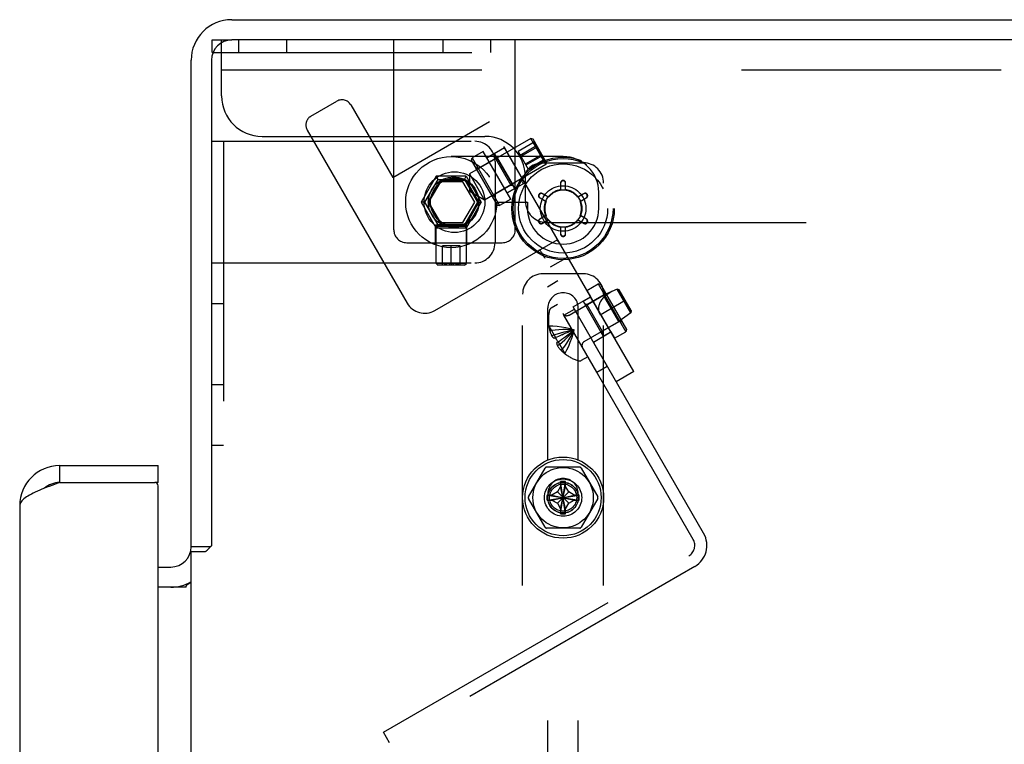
# Model space of a CAD drawing. Header units: inches. Extents: x 0 to 291, y 0 to 188.
# Tile 104 of 113: x 152.1 to 158.18, y 134.44 to 138.91. Entities that reach past the tile are written whole.
import ezdxf

# ---------------------------------------------------------------- set-up
doc = ezdxf.new("R2010")
doc.units = ezdxf.units.IN
doc.header["$LTSCALE"] = 16.018896
doc.header["$MEASUREMENT"] = 0
doc.linetypes.add('HIDDEN', pattern=[0.2, 0.1, -0.1])
doc.layers.get('0').update_dxf_attribs({"linetype": 'CONTINUOUS'})
doc.layers.add('02___PRT_ALL_AXES', color=7, linetype='CONTINUOUS')
doc.layers.add('DEFAULT_2', color=8, linetype='HIDDEN')

msp = doc.modelspace()

# ---------------------------------------------------------------- linework, layer by layer
at = {"color": 7, "linetype": 'Continuous'}
for p, q in [((153.4116, 138.9098), (171.0991, 138.9098)), ((171.1616, 138.7848), (153.4116, 138.7848)), ((153.1616, 135.6598), (153.1616, 138.6598)), ((153.2866, 138.6598), (153.2866, 135.6662)), ((152.3501, 136.1598), (152.3501, 136.0558)), ((152.9576, 136.0558), (152.9576, 136.1598)), ((152.9576, 136.0558), (152.9376, 136.0558)), ((153.2848, 135.6643), (153.2866, 135.6662)), ((153.2803, 135.6598), (153.1616, 135.6598)), ((153.1616, 133.3468), (153.1616, 135.6285)), ((153.2484, 135.6285), (153.1616, 135.6285)), ((152.9576, 135.5348), (153.0366, 135.5348)), ((153.1518, 135.4353), (153.1464, 135.4353)), ((153.1313, 135.4098), (152.9576, 135.4098))]:
    msp.add_line(p, q, dxfattribs=at)
at = {"color": 3, "linetype": 'Continuous'}
for p, q in [((152.3501, 136.1598), (152.9576, 136.1598)), ((152.3501, 136.0558), (152.318, 136.0439)), ((152.3501, 136.0558), (152.9376, 136.0558)), ((152.9576, 132.2348), (152.9576, 136.0358)), ((152.1036, 135.9133), (152.1036, 133.1001))]:
    msp.add_line(p, q, dxfattribs=at)
for points in [[(152.318, 136.0439), (152.302, 136.0379), (152.2863, 136.032), (152.2709, 136.0261)], [(152.2709, 136.0261), (152.2558, 136.0201), (152.2411, 136.0142), (152.2269, 136.0083), (152.2132, 136.0023), (152.2001, 135.9964), (152.1876, 135.9904), (152.1758, 135.9845), (152.1648, 135.9786), (152.1546, 135.9726), (152.1452, 135.9667), (152.1367, 135.9608), (152.129, 135.9548), (152.1224, 135.9489), (152.1167, 135.9429), (152.112, 135.937), (152.1084, 135.9311), (152.1057, 135.9251), (152.1042, 135.9192), (152.1036, 135.9133)]]:
    msp.add_lwpolyline(points, dxfattribs=at)
at = {"color": 7, "linetype": 'Continuous'}
for points in [[(153.2724, 135.6512), (153.2739, 135.6528), (153.2753, 135.6544), (153.2768, 135.656), (153.2783, 135.6576), (153.2798, 135.6592), (153.2814, 135.6609), (153.2831, 135.6626), (153.2848, 135.6643)], [(153.2484, 135.6285), (153.2506, 135.6301), (153.2526, 135.6317), (153.2546, 135.6333), (153.2565, 135.6348), (153.2583, 135.6364), (153.26, 135.6379), (153.2616, 135.6395), (153.2631, 135.6409), (153.2645, 135.6424), (153.2659, 135.6439), (153.2672, 135.6453), (153.2685, 135.6468), (153.2724, 135.6512)], [(153.1313, 135.4098), (153.131, 135.4118), (153.1309, 135.4137), (153.131, 135.4155), (153.1314, 135.4173), (153.1321, 135.419), (153.1329, 135.4206), (153.1341, 135.4223), (153.1355, 135.4239), (153.1371, 135.4254), (153.1389, 135.4269), (153.1408, 135.4283), (153.1428, 135.4297), (153.1449, 135.4311)], [(153.1449, 135.4311), (153.1494, 135.4338), (153.1516, 135.4352), (153.1538, 135.4366), (153.1559, 135.4381), (153.1577, 135.4396), (153.1591, 135.4412), (153.1603, 135.4428), (153.1611, 135.4443), (153.1615, 135.4459), (153.1616, 135.4474)], [(153.1516, 135.4351), (153.1538, 135.4366), (153.1559, 135.4381), (153.1577, 135.4396), (153.1591, 135.4411), (153.1603, 135.4427)]]:
    msp.add_lwpolyline(points, dxfattribs=at)
for centre, radius, start, end in [((153.4116, 138.6598), 0.25, 90, 180), ((153.4116, 138.6598), 0.125, 90, 180), ((152.3501, 135.9133), 0.1425, 90, 131.33886), ((152.2676, 135.7698), 0.26, 87.37257, 90), ((153.0366, 135.6598), 0.125, 270, 360)]:
    msp.add_arc(centre, radius, start, end, dxfattribs=at)
at = {"color": 3, "linetype": 'Continuous'}
for centre, radius, start, end in [((152.3501, 135.9133), 0.2465, 90, 180), ((152.9376, 136.0358), 0.02, 0, 90), ((153.0366, 135.6598), 0.25, 270, 299.60303)]:
    msp.add_arc(centre, radius, start, end, dxfattribs=at)
at = {"layer": '02___PRT_ALL_AXES', "color": 8, "linetype": 'HIDDEN'}
for p, q in [((155.257, 138.1779), (154.8781, 137.9592)), ((154.9644, 138.0976), (154.8951, 138.0576)), ((155.1344, 137.8032), (154.9644, 138.0976)), ((154.9869, 138.0587), (155.0952, 138.1212)), ((155.2202, 137.9047), (155.0952, 138.1212)), ((155.0339, 138.0852), (154.9872, 138.0582)), ((155.1584, 137.8696), (155.0339, 138.0852)), ((155.3502, 138.0164), (154.9713, 137.7976)), ((154.8781, 137.9592), (154.8781, 137.8573)), ((154.8781, 137.9592), (154.9713, 137.7976)), ((154.8831, 137.8486), (154.8781, 137.8572)), ((155.1584, 137.8696), (155.1117, 137.8426)), ((155.1119, 137.8422), (155.2202, 137.9047)), ((154.9713, 137.7976), (154.8831, 137.8486)), ((155.1344, 137.8032), (155.0651, 137.7632)), ((155.0476, 137.7848), (155.2366, 137.7848)), ((155.2366, 137.7848), (155.2366, 137.7458)), ((154.6701, 137.5208), (154.6701, 137.6443)), ((154.6701, 137.6443), (154.8631, 137.6443)), ((154.6734, 137.4058), (154.6734, 137.6343)), ((154.8599, 137.4058), (154.8599, 137.6343)), ((154.8631, 137.5208), (154.8631, 137.6443)), ((155.6039, 137.24), (155.6732, 137.28)), ((155.5182, 137.1385), (155.6264, 137.201)), ((155.5799, 137.1736), (155.6267, 137.2006)), ((155.6039, 137.24), (155.6264, 137.201)), ((155.7514, 136.9845), (155.6264, 137.201)), ((155.4612, 137.0872), (155.5262, 137.1247)), ((155.7289, 136.7735), (155.5182, 137.1385)), ((155.5799, 137.1736), (155.7044, 136.9579)), ((155.664, 136.736), (155.4612, 137.0872)), ((155.6432, 136.922), (155.7514, 136.9845)), ((155.7044, 136.9579), (155.7512, 136.9849)), ((155.7514, 136.9845), (155.7739, 136.9455)), ((155.7739, 136.9455), (155.8432, 136.9855)), ((155.664, 136.736), (155.7289, 136.7735))]:
    msp.add_line(p, q, dxfattribs=at)
for centre, radius in [((154.7666, 137.7848), 0.281), ((155.4566, 137.7458), 0.275), ((154.7816, 137.7843), 0.156), ((155.4566, 137.7458), 0.1155), ((155.4566, 135.9625), 0.25), ((155.4566, 135.9625), 0.235)]:
    msp.add_circle(centre, radius, dxfattribs=at)
msp.add_arc((155.4566, 137.7458), 0.22, 180, 360, dxfattribs=at)
at = {"layer": 'DEFAULT_2', "color": 8, "linetype": 'HIDDEN'}
for p, q in [((153.2916, 138.7068), (153.2916, 138.7848)), ((153.2916, 138.7848), (153.4116, 138.7848)), ((153.3491, 138.4398), (153.3491, 138.7848)), ((153.4536, 138.7848), (153.4536, 138.7068)), ((153.7496, 138.7848), (153.7496, 138.7068)), ((154.4116, 137.6148), (154.4116, 138.7848)), ((154.7136, 138.7848), (154.7136, 138.7068)), ((155.0096, 138.7848), (155.0096, 138.7068)), ((155.1616, 137.6148), (155.1616, 138.7848)), ((153.2916, 138.7068), (155.1616, 138.7068)), ((170.9741, 138.5978), (153.3491, 138.5978)), ((153.9008, 138.3149), (154.061, 138.4074)), ((154.1464, 138.3846), (154.4051, 137.9364)), ((154.4051, 137.9364), (155.0027, 138.2814)), ((155.8927, 136.7399), (155.0027, 138.2814)), ((153.8779, 138.2296), (154.4942, 137.1622)), ((156.3239, 135.7429), (154.8944, 138.2189)), ((153.2866, 138.1598), (154.9116, 138.1598)), ((153.3616, 138.1598), (153.3616, 136.2848)), ((153.5991, 138.1898), (154.9741, 138.1898)), ((155.2791, 138.1548), (155.1785, 138.0968)), ((155.3502, 138.0164), (155.257, 138.1779)), ((155.2712, 138.1731), (155.257, 138.1779)), ((155.2712, 138.1731), (155.28, 138.1529)), ((155.3531, 138.0312), (155.2712, 138.1731)), ((155.2791, 138.1548), (155.28, 138.1528)), ((155.1785, 138.0968), (155.2407, 137.9891)), ((155.2927, 138.1314), (155.1921, 138.0733)), ((155.2966, 138.1245), (155.1961, 138.0664)), ((155.2927, 138.1314), (155.2946, 138.1276)), ((155.2946, 138.1276), (155.2966, 138.1238)), ((155.2966, 138.1238), (155.2986, 138.12)), ((155.2986, 138.12), (155.3007, 138.1163)), ((155.3007, 138.1163), (155.3027, 138.1126)), ((155.3027, 138.1126), (155.3048, 138.1088)), ((155.3048, 138.1088), (155.3071, 138.1048)), ((155.3071, 138.1048), (155.3097, 138.1003)), ((155.3143, 138.0924), (155.312, 138.0964)), ((155.4566, 138.0658), (154.7666, 138.0658)), ((154.8915, 138.044), (154.8951, 138.0576)), ((155.0515, 137.7669), (154.8915, 138.044)), ((154.8951, 138.0576), (155.0651, 137.7632)), ((155.04, 138.0547), (154.9326, 137.9927)), ((155.0366, 138.0348), (155.0366, 137.5348)), ((155.04, 138.0547), (155.0437, 138.0684)), ((155.04, 138.0547), (155.135, 137.8901)), ((155.0437, 138.0684), (155.1487, 137.8865)), ((155.3238, 138.0775), (155.2232, 138.0194)), ((155.3277, 138.0706), (155.2272, 138.0125)), ((155.3413, 138.0471), (155.2407, 137.9891)), ((155.3165, 138.0887), (155.3143, 138.0924)), ((155.3187, 138.0851), (155.3165, 138.0887)), ((155.3209, 138.0815), (155.3187, 138.0851)), ((155.3232, 138.0778), (155.3209, 138.0815)), ((155.3254, 138.0742), (155.3232, 138.0778)), ((155.3277, 138.0706), (155.3254, 138.0742)), ((155.3413, 138.0471), (155.34, 138.0489)), ((155.3531, 138.0312), (155.3401, 138.0488)), ((154.9326, 137.9927), (154.919, 137.9964)), ((155.3316, 138.027), (155.5816, 138.027)), ((155.3502, 138.0164), (155.3421, 138.0304)), ((155.3531, 138.0312), (155.3502, 138.0164)), ((154.674, 137.9453), (154.5813, 137.7848)), ((154.6044, 137.7848), (154.6855, 137.9253)), ((154.6855, 137.9253), (154.674, 137.9453)), ((154.8593, 137.9453), (154.674, 137.9453)), ((154.6855, 137.9253), (154.8477, 137.9253)), ((154.85, 137.9188), (154.7132, 137.9188)), ((154.8477, 137.9253), (154.8593, 137.9453)), ((154.8477, 137.9253), (154.9289, 137.7848)), ((154.8593, 137.9453), (154.952, 137.7848)), ((155.2241, 137.7898), (155.2241, 137.9398)), ((154.6945, 137.9098), (154.6223, 137.7848)), ((154.6994, 137.9108), (154.6309, 137.7923)), ((154.8388, 137.9098), (154.6945, 137.9098)), ((154.911, 137.7848), (154.8388, 137.9098)), ((154.9323, 137.7923), (154.8639, 137.9108)), ((155.135, 137.8901), (155.0276, 137.8281)), ((155.135, 137.8901), (155.1487, 137.8865)), ((155.2066, 132.2175), (155.2066, 137.902)), ((155.4414, 137.9036), (155.4413, 137.8607)), ((155.4416, 137.8582), (155.4413, 137.8607)), ((155.4416, 137.9011), (155.4416, 137.8582)), ((155.4716, 137.8582), (155.4716, 137.9011)), ((155.4716, 137.8582), (155.472, 137.8607)), ((155.472, 137.8607), (155.4719, 137.9036)), ((155.7066, 132.2175), (155.7066, 137.902)), ((155.0276, 137.8281), (155.024, 137.8145)), ((155.3123, 137.8115), (155.3494, 137.79)), ((155.3146, 137.8104), (155.3518, 137.789)), ((155.3647, 137.8165), (155.3275, 137.8379)), ((155.3668, 137.815), (155.3296, 137.8364)), ((155.3518, 137.789), (155.3494, 137.79)), ((155.3668, 137.815), (155.3647, 137.8165)), ((155.5836, 137.8364), (155.5465, 137.815)), ((155.5465, 137.815), (155.5485, 137.8165)), ((155.5857, 137.8379), (155.5485, 137.8165)), ((155.5615, 137.789), (155.5986, 137.8104)), ((155.5615, 137.789), (155.5639, 137.79)), ((155.5639, 137.79), (155.601, 137.8115)), ((155.6766, 137.7458), (155.6766, 137.8458)), ((154.5813, 137.7848), (154.674, 137.6243)), ((154.6044, 137.7848), (154.5813, 137.7848)), ((154.6855, 137.6443), (154.6044, 137.7848)), ((154.6223, 137.7848), (154.6945, 137.6598)), ((154.6309, 137.7763), (154.6994, 137.6578)), ((154.8388, 137.6598), (154.911, 137.7848)), ((154.9289, 137.7848), (154.8477, 137.6443)), ((154.952, 137.7848), (154.8593, 137.6243)), ((154.8639, 137.6578), (154.9323, 137.7763)), ((154.9289, 137.7848), (154.952, 137.7848)), ((155.0515, 137.7669), (155.0651, 137.7632)), ((155.3494, 137.7016), (155.3123, 137.68)), ((155.3518, 137.7025), (155.3146, 137.6811)), ((155.3275, 137.6536), (155.3647, 137.675)), ((155.3296, 137.6551), (155.3668, 137.6766)), ((155.3518, 137.7025), (155.3494, 137.7016)), ((155.3668, 137.6766), (155.3647, 137.675)), ((155.5465, 137.6766), (155.5485, 137.675)), ((155.5465, 137.6766), (155.5836, 137.6551)), ((155.5485, 137.675), (155.5857, 137.6536)), ((155.5986, 137.6811), (155.5615, 137.7025)), ((155.5615, 137.7025), (155.5639, 137.7016)), ((155.601, 137.68), (155.5639, 137.7016)), ((154.6834, 137.6443), (154.6734, 137.6343)), ((154.8599, 137.6343), (154.6734, 137.6343)), ((154.6855, 137.6443), (154.674, 137.6243)), ((154.8593, 137.6243), (154.674, 137.6243)), ((154.8499, 137.6443), (154.6834, 137.6443)), ((154.6945, 137.6598), (154.8388, 137.6598)), ((154.7132, 137.6498), (154.85, 137.6498)), ((154.8477, 137.6443), (154.8593, 137.6243)), ((154.8499, 137.6443), (154.8599, 137.6343)), ((155.3541, 137.6598), (168.9691, 137.6598)), ((155.4416, 137.6333), (155.4413, 137.6308)), ((155.4413, 137.6308), (155.4414, 137.5879)), ((155.4416, 137.6333), (155.4416, 137.5905)), ((155.4716, 137.5905), (155.4716, 137.6333)), ((155.4716, 137.6333), (155.472, 137.6308)), ((155.4719, 137.5879), (155.472, 137.6308)), ((155.4131, 137.5477), (155.4096, 137.5464)), ((155.4166, 137.5479), (155.4131, 137.5477)), ((155.42, 137.5469), (155.4166, 137.5479)), ((155.4234, 137.5449), (155.42, 137.5469)), ((154.4916, 137.5348), (155.0816, 137.5348)), ((154.6649, 137.1164), (155.4096, 137.5464)), ((154.7126, 137.3981), (154.7126, 137.5143)), ((154.8206, 137.5143), (154.7126, 137.5143)), ((154.7666, 137.3981), (154.7666, 137.5143)), ((154.8206, 137.3981), (154.8206, 137.5143)), ((155.4266, 137.5421), (155.4233, 137.545)), ((155.4297, 137.5386), (155.4265, 137.5422)), ((155.4329, 137.5345), (155.4297, 137.5387)), ((155.4359, 137.5301), (155.4328, 137.5346)), ((155.439, 137.5253), (155.4359, 137.5302)), ((155.442, 137.5203), (155.4389, 137.5254)), ((155.445, 137.5152), (155.442, 137.5203)), ((155.4539, 137.4998), (155.451, 137.5049)), ((155.3187, 137.4811), (155.3163, 137.4839)), ((155.3212, 137.4778), (155.3186, 137.4813)), ((155.324, 137.4738), (155.3211, 137.4779)), ((155.327, 137.4691), (155.3239, 137.474)), ((155.3302, 137.4639), (155.3268, 137.4693)), ((155.3337, 137.458), (155.3301, 137.4641)), ((155.3457, 137.4373), (155.3413, 137.4448)), ((155.4852, 137.4457), (155.3769, 137.3832)), ((153.2866, 137.4098), (154.9116, 137.4098)), ((154.6847, 137.3959), (154.6734, 137.4058)), ((154.8599, 137.4058), (154.6734, 137.4058)), ((154.6847, 137.3959), (154.7126, 137.3989)), ((154.8486, 137.3959), (154.6847, 137.3959)), ((154.7383, 137.3989), (154.7425, 137.3989)), ((154.7425, 137.3989), (154.7463, 137.3989)), ((154.7463, 137.3989), (154.75, 137.3988)), ((154.75, 137.3988), (154.7536, 137.3987)), ((154.7574, 137.3986), (154.7536, 137.3987)), ((154.7574, 137.3986), (154.7611, 137.3984)), ((154.7703, 137.3983), (154.7666, 137.3981)), ((154.7703, 137.3983), (154.774, 137.3985)), ((154.7778, 137.3986), (154.774, 137.3985)), ((154.7815, 137.3988), (154.7778, 137.3986)), ((154.7815, 137.3988), (154.7851, 137.3988)), ((154.7908, 137.3989), (154.795, 137.3989)), ((154.8486, 137.3959), (154.8206, 137.3989)), ((154.8486, 137.3959), (154.8599, 137.4058)), ((155.5816, 137.3425), (155.3316, 137.3425)), ((155.3595, 137.2634), (155.4244, 137.3009)), ((156.259, 135.7054), (155.3595, 137.2634)), ((155.6732, 137.28), (155.8432, 136.9855)), ((155.6869, 137.2763), (155.6732, 137.28)), ((155.6869, 137.2763), (155.8469, 136.9992)), ((155.7894, 137.2489), (155.7069, 137.2117)), ((155.8744, 137.1017), (155.7894, 137.2489)), ((155.8035, 137.2444), (155.7894, 137.2489)), ((155.7894, 137.2488), (155.8035, 137.2444)), ((155.8775, 137.1162), (155.8035, 137.2444)), ((155.4931, 137.0883), (155.7069, 137.2117)), ((155.6033, 137.153), (155.7107, 137.215)), ((155.8009, 137.0489), (155.7069, 137.2117)), ((155.7107, 137.215), (155.7144, 137.2287)), ((153.2866, 137.1598), (153.3616, 137.1598)), ((155.3629, 132.987), (155.3629, 137.1325)), ((155.4225, 137.1543), (155.3822, 137.131)), ((155.5504, 132.987), (155.5504, 137.1325)), ((155.6947, 136.9748), (155.5897, 137.1567)), ((155.6033, 137.153), (155.5897, 137.1567)), ((155.6033, 137.153), (155.6983, 136.9885)), ((155.6846, 137.0903), (155.8405, 137.1803)), ((155.7539, 137.1303), (155.8009, 137.0489)), ((155.8744, 137.1017), (155.8009, 137.0489)), ((155.8775, 137.1162), (155.8744, 137.1017)), ((155.3683, 137.0223), (155.3678, 137.0223)), ((155.3683, 137.0223), (155.3684, 137.0212)), ((155.3684, 137.0212), (155.4098, 136.9495)), ((155.5871, 136.9255), (155.8009, 137.0489)), ((155.6983, 136.9885), (155.8057, 137.0505)), ((155.8057, 137.0505), (155.8194, 137.0468)), ((155.3833, 136.9954), (155.3746, 136.9904)), ((155.4001, 136.9663), (155.3872, 136.9588)), ((155.4098, 136.9495), (155.4011, 136.9445)), ((155.4098, 136.9495), (155.4304, 136.9589)), ((155.4102, 136.9497), (155.4098, 136.9495)), ((155.4434, 136.9356), (155.4611, 136.9485)), ((155.4609, 136.9484), (155.478, 136.9611)), ((155.4778, 136.961), (155.4942, 136.9736)), ((155.6983, 136.9885), (155.6947, 136.9748)), ((155.8469, 136.9992), (155.8432, 136.9855)), ((155.4253, 136.9227), (155.4166, 136.9176)), ((155.435, 136.9059), (155.4221, 136.8984)), ((155.4253, 136.9227), (155.4437, 136.9358)), ((155.4256, 136.9229), (155.4253, 136.9227)), ((155.4253, 136.9227), (155.4667, 136.851)), ((155.4518, 136.8768), (155.4431, 136.8717)), ((155.4675, 136.8503), (155.4667, 136.851)), ((155.4675, 136.8503), (155.4673, 136.8499)), ((155.609, 136.8313), (155.5687, 136.808)), ((155.8927, 136.7399), (155.7844, 136.6774)), ((153.2866, 136.6598), (153.3616, 136.6598)), ((153.3616, 136.2848), (153.2866, 136.2848)), ((155.5591, 136.15), (155.3541, 136.15)), ((155.243, 135.9675), (155.3455, 136.145)), ((155.5678, 136.145), (155.6702, 135.9675)), ((155.4411, 136.031), (155.4217, 135.9974)), ((155.4412, 136.0618), (155.4411, 136.0608)), ((155.4411, 136.0608), (155.4411, 136.031)), ((155.4411, 135.894), (155.4721, 136.031)), ((155.4721, 135.894), (155.4411, 136.031)), ((155.4412, 135.8632), (155.4721, 136.0618)), ((155.4721, 135.8632), (155.4412, 136.0618)), ((155.4721, 136.0608), (155.4721, 136.0618)), ((155.4721, 136.031), (155.4721, 136.0608)), ((155.4915, 135.9974), (155.4721, 136.031)), ((155.3574, 135.978), (155.5559, 135.947)), ((155.3574, 135.947), (155.5559, 135.978)), ((155.3583, 135.978), (155.3574, 135.978)), ((155.3881, 135.978), (155.3583, 135.978)), ((155.4217, 135.9974), (155.3881, 135.978)), ((155.3881, 135.978), (155.5251, 135.947)), ((155.3881, 135.947), (155.5251, 135.978)), ((155.4217, 135.9276), (155.4915, 135.9974)), ((155.4915, 135.9276), (155.4217, 135.9974)), ((155.5251, 135.978), (155.4915, 135.9974)), ((155.5549, 135.978), (155.5251, 135.978)), ((155.5559, 135.978), (155.5549, 135.978)), ((155.3455, 135.78), (155.243, 135.9575)), ((155.3574, 135.947), (155.3583, 135.947)), ((155.3583, 135.947), (155.3881, 135.947)), ((155.3881, 135.947), (155.4217, 135.9276)), ((155.4217, 135.9276), (155.4411, 135.894)), ((155.4721, 135.894), (155.4915, 135.9276)), ((155.4915, 135.9276), (155.5251, 135.947)), ((155.5251, 135.947), (155.5549, 135.947)), ((155.5549, 135.947), (155.5559, 135.947)), ((155.6702, 135.9575), (155.5678, 135.78)), ((155.4411, 135.894), (155.4411, 135.8642)), ((155.4411, 135.8642), (155.4412, 135.8632)), ((155.4721, 135.8642), (155.4721, 135.894)), ((155.4721, 135.8632), (155.4721, 135.8642)), ((155.5591, 135.775), (155.3541, 135.775)), ((154.3479, 134.5155), (156.2315, 135.603)), ((156.269, 135.538), (154.3854, 134.4505)), ((154.3854, 134.4505), (154.3479, 134.5155))]:
    msp.add_line(p, q, dxfattribs=at)
for points in [[(155.2966, 138.1245), (155.2957, 138.1258), (155.2948, 138.1272), (155.2938, 138.1286), (155.2928, 138.1301), (155.2918, 138.1316), (155.2909, 138.1332), (155.2899, 138.1347), (155.289, 138.1362), (155.2881, 138.1377), (155.2872, 138.1393), (155.2863, 138.1408), (155.2855, 138.1423), (155.2846, 138.1439), (155.2838, 138.1455), (155.2829, 138.1471), (155.2821, 138.1487), (155.2813, 138.1503), (155.2805, 138.1518), (155.2798, 138.1534), (155.2791, 138.1548)], [(155.28, 138.1528), (155.2804, 138.1519), (155.2811, 138.1505), (155.2818, 138.1491), (155.2824, 138.1478), (155.2831, 138.1466), (155.2837, 138.1454), (155.2843, 138.1443), (155.2849, 138.1433), (155.2854, 138.1424), (155.2859, 138.1415), (155.2864, 138.1406), (155.2869, 138.1398), (155.2874, 138.139), (155.2879, 138.1383), (155.2884, 138.1375), (155.2889, 138.1367), (155.2894, 138.1359), (155.29, 138.1352), (155.2905, 138.1344), (155.291, 138.1336), (155.2916, 138.1329), (155.2921, 138.1321), (155.2927, 138.1314)], [(155.312, 138.0964), (155.3094, 138.1009), (155.308, 138.1033), (155.3065, 138.106), (155.305, 138.1088), (155.3034, 138.1117), (155.3017, 138.1147), (155.3001, 138.1179), (155.2984, 138.1211), (155.2966, 138.1245)], [(155.3097, 138.1003), (155.3111, 138.0979), (155.3127, 138.0953), (155.3143, 138.0926), (155.3161, 138.0897), (155.3179, 138.0868), (155.3198, 138.0837), (155.3217, 138.0807), (155.3238, 138.0775)], [(155.3238, 138.0775), (155.3245, 138.076), (155.3252, 138.0745), (155.326, 138.0729), (155.3267, 138.0713), (155.3276, 138.0698), (155.3284, 138.0682), (155.3293, 138.0666), (155.3301, 138.065), (155.331, 138.0635), (155.3319, 138.0619), (155.3327, 138.0604), (155.3337, 138.0589), (155.3346, 138.0573), (155.3355, 138.0558), (155.3365, 138.0543), (155.3375, 138.0528), (155.3384, 138.0513), (155.3394, 138.0499), (155.3404, 138.0485), (155.3413, 138.0471)], [(155.34, 138.0489), (155.3394, 138.0498), (155.3385, 138.051), (155.3377, 138.0523), (155.3369, 138.0535), (155.3361, 138.0547), (155.3354, 138.0558), (155.3348, 138.0569), (155.3342, 138.0579), (155.3336, 138.0588), (155.3331, 138.0597), (155.3327, 138.0606), (155.3322, 138.0614), (155.3318, 138.0622), (155.3313, 138.063), (155.3309, 138.0639), (155.3305, 138.0647), (155.3301, 138.0655), (155.3297, 138.0664), (155.3293, 138.0672), (155.3289, 138.0681), (155.3285, 138.0689), (155.3281, 138.0698), (155.3277, 138.0706)], [(155.4719, 137.9036), (155.4717, 137.9058), (155.4712, 137.908), (155.4704, 137.91), (155.4693, 137.9119), (155.468, 137.9136), (155.4664, 137.9151), (155.4646, 137.9164), (155.4627, 137.9174), (155.4607, 137.9181), (155.4586, 137.9185), (155.4565, 137.9186), (155.4544, 137.9185), (155.4523, 137.918), (155.4503, 137.9173), (155.4485, 137.9163), (155.4467, 137.915), (155.4452, 137.9136), (155.4439, 137.9119), (155.4428, 137.91), (155.442, 137.9079), (155.4416, 137.9058), (155.4414, 137.9036)], [(155.4716, 137.9011), (155.4715, 137.9033), (155.471, 137.9054), (155.4702, 137.9075), (155.4691, 137.9094), (155.4678, 137.9111), (155.4662, 137.9126), (155.4645, 137.9138), (155.4626, 137.9148), (155.4606, 137.9155), (155.4586, 137.9159), (155.4565, 137.9161), (155.4544, 137.9159), (155.4524, 137.9155), (155.4504, 137.9147), (155.4486, 137.9137), (155.4469, 137.9125), (155.4454, 137.911), (155.4441, 137.9093), (155.443, 137.9074), (155.4423, 137.9054), (155.4418, 137.9033), (155.4416, 137.9011)], [(155.3275, 137.8379), (155.3255, 137.8389), (155.3234, 137.8395), (155.3213, 137.8398), (155.3191, 137.8398), (155.3169, 137.8395), (155.3148, 137.8389), (155.3129, 137.838), (155.311, 137.8368), (155.3094, 137.8355), (155.308, 137.8339), (155.3068, 137.8321), (155.3059, 137.8302), (155.3053, 137.8282), (155.3049, 137.8261), (155.3049, 137.824), (155.3051, 137.8218), (155.3056, 137.8198), (155.3064, 137.8178), (155.3075, 137.8159), (155.3089, 137.8142), (155.3105, 137.8127), (155.3123, 137.8115)], [(155.3296, 137.8364), (155.3276, 137.8374), (155.3255, 137.838), (155.3234, 137.8384), (155.3212, 137.8384), (155.319, 137.8381), (155.317, 137.8375), (155.315, 137.8366), (155.3132, 137.8355), (155.3116, 137.8341), (155.3102, 137.8325), (155.3091, 137.8308), (155.3082, 137.8289), (155.3076, 137.8269), (155.3072, 137.8249), (155.3071, 137.8228), (155.3074, 137.8207), (155.3079, 137.8186), (155.3087, 137.8167), (155.3098, 137.8148), (155.3112, 137.8131), (155.3128, 137.8117), (155.3146, 137.8104)], [(155.5986, 137.8104), (155.6005, 137.8117), (155.6021, 137.8132), (155.6034, 137.8149), (155.6046, 137.8167), (155.6054, 137.8188), (155.6059, 137.8208), (155.6061, 137.823), (155.606, 137.8251), (155.6056, 137.8272), (155.605, 137.8291), (155.6041, 137.831), (155.6029, 137.8327), (155.6015, 137.8343), (155.5999, 137.8356), (155.5981, 137.8367), (155.5961, 137.8375), (155.5941, 137.8381), (155.592, 137.8384), (155.5898, 137.8384), (155.5877, 137.838), (155.5856, 137.8374), (155.5836, 137.8364)], [(155.601, 137.8115), (155.6028, 137.8128), (155.6044, 137.8142), (155.6058, 137.816), (155.6069, 137.8179), (155.6077, 137.8199), (155.6082, 137.822), (155.6084, 137.8241), (155.6083, 137.8263), (155.6079, 137.8284), (155.6072, 137.8304), (155.6063, 137.8323), (155.6051, 137.8341), (155.6037, 137.8356), (155.602, 137.837), (155.6002, 137.8381), (155.5983, 137.839), (155.5962, 137.8395), (155.5941, 137.8398), (155.5919, 137.8398), (155.5898, 137.8395), (155.5877, 137.8388), (155.5857, 137.8379)], [(155.3123, 137.68), (155.3105, 137.6788), (155.3089, 137.6773), (155.3075, 137.6756), (155.3064, 137.6737), (155.3056, 137.6716), (155.3051, 137.6695), (155.3049, 137.6674), (155.305, 137.6652), (155.3053, 137.6631), (155.306, 137.6611), (155.307, 137.6592), (155.3082, 137.6575), (155.3096, 137.6559), (155.3112, 137.6545), (155.313, 137.6534), (155.315, 137.6526), (155.317, 137.652), (155.3192, 137.6517), (155.3213, 137.6517), (155.3235, 137.652), (155.3255, 137.6527), (155.3275, 137.6536)], [(155.3146, 137.6811), (155.3128, 137.6798), (155.3112, 137.6784), (155.3098, 137.6767), (155.3087, 137.6748), (155.3079, 137.6728), (155.3074, 137.6707), (155.3071, 137.6686), (155.3072, 137.6664), (155.3076, 137.6644), (155.3083, 137.6624), (155.3092, 137.6605), (155.3104, 137.6588), (155.3118, 137.6572), (155.3134, 137.6559), (155.3152, 137.6548), (155.3171, 137.654), (155.3192, 137.6534), (155.3213, 137.6531), (155.3234, 137.6532), (155.3256, 137.6535), (155.3276, 137.6542), (155.3296, 137.6551)], [(155.5836, 137.6551), (155.5856, 137.6542), (155.5877, 137.6535), (155.5899, 137.6532), (155.5921, 137.6531), (155.5942, 137.6534), (155.5963, 137.654), (155.5982, 137.6549), (155.6, 137.656), (155.6016, 137.6574), (155.603, 137.659), (155.6042, 137.6607), (155.6051, 137.6626), (155.6057, 137.6646), (155.6061, 137.6666), (155.6061, 137.6687), (155.6059, 137.6708), (155.6053, 137.6729), (155.6045, 137.6749), (155.6034, 137.6767), (155.6021, 137.6784), (155.6005, 137.6798), (155.5986, 137.6811)], [(155.5857, 137.6536), (155.5877, 137.6527), (155.5898, 137.652), (155.592, 137.6517), (155.5942, 137.6517), (155.5964, 137.652), (155.5984, 137.6526), (155.6004, 137.6535), (155.6022, 137.6547), (155.6038, 137.6561), (155.6052, 137.6577), (155.6064, 137.6594), (155.6073, 137.6613), (155.608, 137.6634), (155.6083, 137.6654), (155.6084, 137.6676), (155.6082, 137.6697), (155.6077, 137.6718), (155.6068, 137.6737), (155.6057, 137.6756), (155.6044, 137.6773), (155.6028, 137.6788), (155.601, 137.68)], [(155.4414, 137.5879), (155.4416, 137.5857), (155.442, 137.5835), (155.4428, 137.5815), (155.4439, 137.5796), (155.4453, 137.5779), (155.4469, 137.5764), (155.4486, 137.5751), (155.4505, 137.5741), (155.4526, 137.5734), (155.4546, 137.573), (155.4568, 137.5729), (155.4589, 137.573), (155.4609, 137.5735), (155.4629, 137.5742), (155.4648, 137.5752), (155.4665, 137.5765), (155.468, 137.578), (155.4694, 137.5797), (155.4704, 137.5815), (155.4712, 137.5836), (155.4717, 137.5857), (155.4719, 137.5879)], [(155.4416, 137.5905), (155.4418, 137.5882), (155.4423, 137.5861), (155.4431, 137.5841), (155.4441, 137.5822), (155.4455, 137.5804), (155.447, 137.5789), (155.4487, 137.5777), (155.4506, 137.5767), (155.4526, 137.576), (155.4547, 137.5756), (155.4568, 137.5755), (155.4588, 137.5756), (155.4609, 137.5761), (155.4628, 137.5768), (155.4647, 137.5778), (155.4664, 137.579), (155.4679, 137.5805), (155.4692, 137.5822), (155.4702, 137.5841), (155.471, 137.5861), (155.4715, 137.5882), (155.4716, 137.5905)], [(155.3163, 137.4839), (155.3142, 137.4859), (155.3123, 137.4872), (155.3106, 137.4879), (155.3091, 137.488), (155.3078, 137.4876)], [(155.3164, 137.4838), (155.3142, 137.4858), (155.3123, 137.4872), (155.3106, 137.4879), (155.3091, 137.488)], [(155.3457, 137.4373), (155.3414, 137.4447), (155.3336, 137.4582)], [(154.7126, 137.3981), (154.7159, 137.3983), (154.7191, 137.3985), (154.7222, 137.3986)], [(154.7383, 137.3989), (154.736, 137.3989), (154.7335, 137.3989), (154.7309, 137.3988), (154.7281, 137.3988), (154.7252, 137.3987), (154.7222, 137.3986)], [(154.7252, 137.3987), (154.7281, 137.3988), (154.7309, 137.3988), (154.7335, 137.3989), (154.736, 137.3989), (154.7383, 137.3989)], [(154.7611, 137.3984), (154.7648, 137.3982), (154.7666, 137.3981)], [(154.7851, 137.3988), (154.7888, 137.3989), (154.7908, 137.3989)], [(154.8142, 137.3985), (154.8111, 137.3986), (154.8081, 137.3987), (154.8052, 137.3988), (154.8024, 137.3988), (154.7998, 137.3989), (154.7973, 137.3989), (154.795, 137.3989), (154.7928, 137.3989)], [(154.7973, 137.3989), (154.7998, 137.3989), (154.8024, 137.3988), (154.8052, 137.3988), (154.8081, 137.3987), (154.8111, 137.3986), (154.8142, 137.3985), (154.8174, 137.3983), (154.8206, 137.3981)], [(155.7894, 137.2488), (155.779, 137.2439), (155.7686, 137.2387), (155.7582, 137.2332), (155.748, 137.2275), (155.7381, 137.2216), (155.7287, 137.2155), (155.72, 137.2094), (155.7118, 137.2031)], [(155.7118, 137.2031), (155.7065, 137.1976), (155.7017, 137.1921), (155.6974, 137.1867), (155.6935, 137.1815), (155.69, 137.1763), (155.687, 137.1712), (155.6844, 137.1662), (155.6822, 137.1614), (155.6803, 137.1568), (155.6787, 137.1523), (155.6775, 137.148), (155.6765, 137.1437), (155.6757, 137.1396), (155.6752, 137.1357), (155.6749, 137.1318), (155.6748, 137.1279), (155.6748, 137.1241), (155.6751, 137.1203), (155.6755, 137.1165), (155.6762, 137.1127), (155.6771, 137.1088), (155.6781, 137.105), (155.6794, 137.1012), (155.681, 137.0975), (155.6827, 137.0938), (155.6846, 137.0903)], [(155.3683, 137.0223), (155.3942, 137.0214), (155.4203, 137.0193), (155.4463, 137.0159), (155.4725, 137.0113), (155.4987, 137.0053), (155.5249, 136.9981)], [(155.3833, 136.9954), (155.4072, 136.9983), (155.431, 137.0002), (155.4547, 137.0012), (155.4782, 137.0011), (155.5016, 137.0001), (155.5249, 136.9981)], [(155.3746, 136.9904), (155.376, 136.986), (155.3774, 136.9818), (155.3789, 136.9777), (155.3804, 136.9738), (155.382, 136.9699), (155.3837, 136.9661), (155.3854, 136.9625), (155.3872, 136.9588)], [(155.3872, 136.9588), (155.3886, 136.9569), (155.3902, 136.955), (155.3918, 136.9531), (155.3935, 136.9513), (155.3953, 136.9495)], [(155.4011, 136.9445), (155.3991, 136.9461), (155.3971, 136.9478), (155.3953, 136.9495)], [(155.4001, 136.9663), (155.4217, 136.9732), (155.443, 136.9795), (155.4639, 136.9851), (155.4846, 136.9901), (155.5049, 136.9944), (155.5249, 136.9981)], [(155.4256, 136.9229), (155.4229, 136.9272), (155.4202, 136.9316), (155.4176, 136.9361), (155.415, 136.9406), (155.4126, 136.9451), (155.4102, 136.9497)], [(155.4301, 136.9587), (155.4501, 136.9676), (155.4695, 136.9759), (155.4884, 136.9837), (155.5069, 136.9911), (155.5249, 136.9981)], [(155.435, 136.9059), (155.4518, 136.9211), (155.4678, 136.9364), (155.4832, 136.9517), (155.4978, 136.9671), (155.5117, 136.9826), (155.5249, 136.9981)], [(155.4499, 136.9675), (155.4693, 136.9758), (155.4883, 136.9837), (155.5068, 136.9911), (155.5249, 136.9981)], [(155.4518, 136.8768), (155.4663, 136.896), (155.4798, 136.9157), (155.4925, 136.9357), (155.5042, 136.9561), (155.515, 136.9769), (155.5249, 136.9981)], [(155.4675, 136.8503), (155.4798, 136.8732), (155.491, 136.8968), (155.5011, 136.9211), (155.5101, 136.9461), (155.5181, 136.9717), (155.5249, 136.9981)], [(155.4941, 136.9735), (155.5098, 136.9859), (155.5249, 136.9981)], [(155.4942, 136.9736), (155.5099, 136.9859), (155.5249, 136.9981)], [(155.4166, 136.9176), (155.417, 136.9151), (155.4175, 136.9126), (155.418, 136.9101), (155.4187, 136.9076), (155.4194, 136.9053), (155.4202, 136.9029), (155.4211, 136.9006), (155.4221, 136.8984)], [(155.4221, 136.8984), (155.4243, 136.895), (155.4266, 136.8917), (155.4291, 136.8884), (155.4316, 136.8851), (155.4343, 136.8818), (155.4371, 136.8785), (155.44, 136.8751), (155.4431, 136.8717)], [(155.4566, 136.062), (155.454, 136.062), (155.4514, 136.062), (155.4489, 136.062), (155.4463, 136.0619), (155.4437, 136.0618), (155.4412, 136.0618)], [(155.4721, 136.0618), (155.4695, 136.0618), (155.467, 136.0619), (155.4644, 136.062), (155.4618, 136.062), (155.4592, 136.062), (155.4566, 136.062)], [(155.3574, 135.978), (155.3572, 135.9728), (155.3572, 135.9677), (155.3571, 135.9625), (155.3572, 135.9573), (155.3572, 135.9522), (155.3574, 135.947)], [(155.5559, 135.947), (155.556, 135.9522), (155.5561, 135.9573), (155.5561, 135.9625), (155.5561, 135.9677), (155.556, 135.9728), (155.5559, 135.978)], [(155.4412, 135.8632), (155.4437, 135.8632), (155.4463, 135.8631), (155.4489, 135.8631), (155.4514, 135.863), (155.454, 135.863), (155.4566, 135.863)], [(155.4566, 135.863), (155.4592, 135.863), (155.4618, 135.863), (155.4644, 135.8631), (155.467, 135.8631), (155.4695, 135.8632), (155.4721, 135.8632)]]:
    msp.add_lwpolyline(points, dxfattribs=at)
for centre, radius in [((155.4566, 137.7458), 0.316), ((155.4566, 137.7458), 0.308), ((154.7866, 137.7848), 0.1875), ((154.7866, 137.7848), 0.148), ((155.4566, 137.7458), 0.1405), ((155.4566, 135.9625), 0.1865), ((155.4566, 135.9625), 0.115), ((155.4566, 135.9625), 0.095), ((155.4566, 135.9625), 0.094), ((155.4566, 135.9625), 0.084)]:
    msp.add_circle(centre, radius, dxfattribs=at)
for centre, radius, start, end in [((153.5991, 138.4398), 0.25, 180, 270), ((154.0922, 138.3533), 0.0625, 30, 120), ((153.932, 138.2608), 0.0625, 120, 210), ((154.9116, 138.0348), 0.125, 0, 90), ((154.9741, 137.9398), 0.25, 0, 90), ((155.4566, 137.8458), 0.22, 0, 90), ((155.3316, 137.902), 0.125, 90, 180), ((155.5816, 137.902), 0.125, 0, 90), ((154.7132, 137.9028), 0.016, 90, 150), ((154.85, 137.9028), 0.016, 30, 90), ((155.4566, 137.7458), 0.116, 97.59924, 142.40076), ((155.4566, 137.7458), 0.1134, 97.59924, 142.40076), ((155.4566, 137.7458), 0.1134, 37.59924, 82.40076), ((155.4566, 137.7458), 0.116, 37.59924, 82.40076), ((154.6448, 137.7843), 0.016, 150, 210), ((154.9185, 137.7843), 0.016, 330, 30), ((155.3541, 137.7898), 0.13, 180, 270), ((155.4566, 137.7458), 0.116, 157.59924, 202.40076), ((155.4566, 137.7458), 0.116, 337.59924, 22.40076), ((155.4566, 137.7458), 0.1134, 157.59924, 202.40076), ((155.4566, 137.7458), 0.1134, 337.59924, 22.40076), ((155.4566, 137.7458), 0.116, 217.59924, 262.40076), ((155.4566, 137.7458), 0.1134, 217.59924, 262.40076), ((155.4566, 137.7458), 0.1134, 277.59924, 322.40076), ((155.4566, 137.7458), 0.116, 277.59924, 322.40076), ((154.4916, 137.6148), 0.08, 180, 270), ((154.7132, 137.6658), 0.016, 210, 270), ((154.85, 137.6658), 0.016, 270, 330), ((155.0816, 137.6148), 0.08, 270, 360), ((154.9116, 137.5348), 0.125, 270, 360), ((155.3316, 137.2175), 0.125, 90, 180), ((155.5816, 137.2175), 0.125, 0, 90), ((155.4566, 137.1325), 0.0938, 0, 180), ((154.6024, 137.2247), 0.125, 210, 300), ((155.3922, 137.1137), 0.02, 120, 166.4862), ((155.6273, 137.0572), 0.2618, 166.4862, 187.66431), ((155.479, 137.1127), 0.0282, 210, 300), ((155.6273, 137.0572), 0.2614, 187.91062, 194.80589), ((155.6012, 136.901), 0.0282, 120, 210), ((155.6273, 137.0572), 0.2614, 225.19411, 232.08938), ((155.6273, 137.0572), 0.2618, 232.33569, 253.5138), ((155.5587, 136.8253), 0.02, 253.5138, 300), ((155.3541, 136.14), 0.01, 90.0012, 149.99694), ((155.5591, 136.14), 0.01, 30.00084, 89.99658), ((155.4566, 135.987), 0.0938, 0, 180), ((155.2517, 135.9625), 0.01, 150.00144, 209.99625), ((155.6616, 135.9625), 0.01, 330.00144, 29.99625), ((155.3541, 135.785), 0.01, 210.00084, 269.99658), ((155.5591, 135.785), 0.01, 270.0012, 329.99694), ((156.194, 135.6679), 0.15, 300, 30), ((156.194, 135.6679), 0.075, 300, 30)]:
    msp.add_arc(centre, radius, start, end, dxfattribs=at)

doc.saveas('drawing.dxf')
